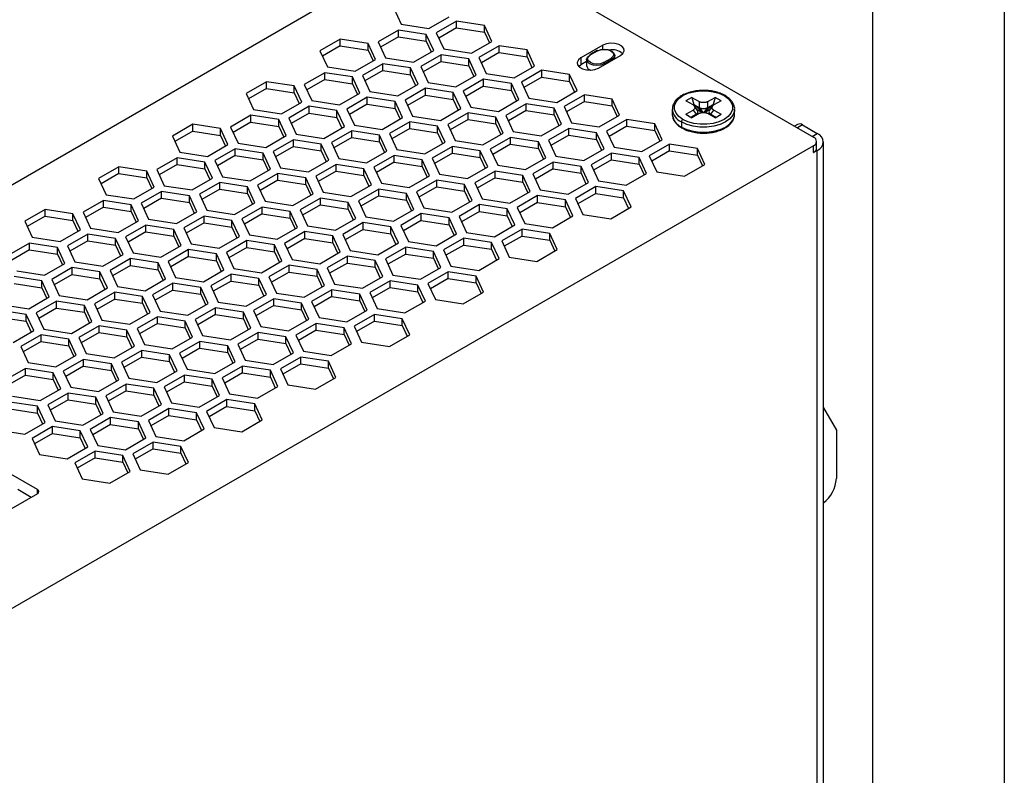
# Model space of a CAD drawing. Header units: millimetres. Extents: x 0 to 419, y 0 to 324.
# Tile 30 of 31: x 348 to 419, y 239 to 294. Entities that reach past the tile are written whole.
import ezdxf

# ---------------------------------------------------------------- set-up
doc = ezdxf.new("R2010")
doc.units = ezdxf.units.MM
doc.header["$LTSCALE"] = 1.5
doc.layers.add('TEXT', color=140, linetype='Continuous', lineweight=25)

msp = doc.modelspace()

# ---------------------------------------------------------------- linework, layer by layer
at = {"color": 7, "linetype": 'Continuous'}
msp.add_line((419.104, 323.854), (419.104, 0.004), dxfattribs=at)
for p, q in [((315.652, 263.426), (378.815, 299.889)), ((379.875, 299.889), (405.331, 285.194)), ((375.004, 294.505), (375.542, 293.346)), ((377.55, 293.036), (379.019, 293.884)), ((375.542, 293.346), (377.55, 293.036)), ((379.55, 293.578), (378.08, 292.73)), ((379.55, 293.088), (378.259, 292.343)), ((381.557, 293.267), (379.55, 293.578)), ((379.55, 293.088), (379.55, 293.578)), ((379.55, 293.088), (381.557, 292.777)), ((382.095, 292.108), (381.557, 293.267)), ((381.557, 292.777), (381.557, 293.267)), ((371.146, 292.278), (369.676, 291.43)), ((373.154, 291.968), (371.146, 292.278)), ((371.146, 291.788), (371.146, 292.278)), ((375.348, 292.928), (373.878, 292.08)), ((375.348, 292.438), (374.057, 291.693)), ((377.355, 292.617), (375.348, 292.928)), ((375.348, 292.438), (375.348, 292.928)), ((375.348, 292.438), (377.355, 292.128)), ((377.893, 291.458), (377.355, 292.617)), ((377.355, 292.128), (377.355, 292.617)), ((378.08, 292.73), (378.618, 291.571)), ((381.557, 292.777), (381.916, 292.005)), ((371.146, 291.788), (369.856, 291.043)), ((371.146, 291.788), (373.154, 291.478)), ((373.692, 290.809), (373.154, 291.968)), ((373.154, 291.478), (373.154, 291.968)), ((373.878, 292.08), (374.416, 290.921)), ((377.355, 292.128), (377.714, 291.355)), ((378.618, 291.571), (380.625, 291.26)), ((380.625, 291.26), (382.095, 292.108)), ((382.625, 291.802), (381.156, 290.954)), ((384.633, 291.492), (382.625, 291.802)), ((382.625, 291.312), (382.625, 291.802)), ((390.111, 291.837), (388.52, 290.919)), ((390.111, 291.531), (390.111, 291.837)), ((369.676, 291.43), (370.214, 290.271)), ((373.154, 291.478), (373.512, 290.705)), ((374.416, 290.921), (376.424, 290.61)), ((376.424, 290.61), (377.893, 291.458)), ((378.424, 291.152), (376.954, 290.304)), ((380.431, 290.842), (378.424, 291.152)), ((378.424, 290.662), (378.424, 291.152)), ((380.969, 289.683), (380.431, 290.842)), ((380.431, 290.352), (380.431, 290.842)), ((381.156, 290.954), (381.694, 289.795)), ((382.625, 291.312), (381.335, 290.567)), ((382.625, 291.312), (384.633, 291.002)), ((385.171, 290.333), (384.633, 291.492)), ((384.633, 291.002), (384.633, 291.492)), ((384.633, 291.002), (384.992, 290.229)), ((388.52, 290.919), (388.52, 290.429)), ((389.702, 291.443), (389.172, 291.137)), ((389.74, 291.439), (389.209, 291.133)), ((389.793, 290.184), (391.384, 291.103)), ((390.164, 290.582), (390.694, 290.888)), ((390.967, 290.862), (390.967, 291.103)), ((370.214, 290.271), (372.222, 289.96)), ((372.222, 289.96), (373.692, 290.809)), ((374.222, 290.502), (372.752, 289.654)), ((376.23, 290.192), (374.222, 290.502)), ((374.222, 290.012), (374.222, 290.502)), ((376.768, 289.033), (376.23, 290.192)), ((376.23, 289.702), (376.23, 290.192)), ((376.954, 290.304), (377.492, 289.145)), ((378.424, 290.662), (377.133, 289.918)), ((378.424, 290.662), (380.431, 290.352)), ((380.431, 290.352), (380.79, 289.579)), ((383.701, 289.484), (385.171, 290.333)), ((388.362, 290.306), (388.52, 290.429)), ((388.937, 290.669), (388.52, 290.429)), ((388.937, 290.796), (388.937, 290.368)), ((390.747, 290.796), (390.217, 290.49)), ((390.217, 290.49), (390.217, 290.429)), ((390.747, 290.735), (390.747, 290.796)), ((370.02, 289.852), (368.55, 289.004)), ((372.028, 289.542), (370.02, 289.852)), ((370.02, 289.363), (370.02, 289.852)), ((372.566, 288.383), (372.028, 289.542)), ((372.028, 289.052), (372.028, 289.542)), ((372.752, 289.654), (373.29, 288.495)), ((374.222, 290.012), (372.932, 289.268)), ((374.222, 290.012), (376.23, 289.702)), ((376.23, 289.702), (376.588, 288.929)), ((379.5, 288.834), (380.969, 289.683)), ((381.694, 289.795), (383.701, 289.484)), ((385.701, 290.027), (384.232, 289.178)), ((385.701, 289.537), (384.411, 288.792)), ((387.709, 289.716), (385.701, 290.027)), ((385.701, 289.537), (385.701, 290.027)), ((385.701, 289.537), (387.709, 289.226)), ((388.247, 288.557), (387.709, 289.716)), ((387.709, 289.226), (387.709, 289.716)), ((365.818, 289.202), (364.349, 288.354)), ((365.818, 288.713), (364.528, 287.968)), ((367.826, 288.892), (365.818, 289.202)), ((365.818, 288.713), (365.818, 289.202)), ((365.818, 288.713), (367.826, 288.402)), ((368.364, 287.733), (367.826, 288.892)), ((367.826, 288.402), (367.826, 288.892)), ((368.55, 289.004), (369.088, 287.845)), ((370.02, 289.363), (368.73, 288.618)), ((370.02, 289.363), (372.028, 289.052)), ((372.028, 289.052), (372.386, 288.279)), ((375.298, 288.184), (376.768, 289.033)), ((377.298, 288.727), (375.828, 287.878)), ((379.305, 288.416), (377.298, 288.727)), ((377.298, 288.237), (377.298, 288.727)), ((377.492, 289.145), (379.5, 288.834)), ((381.5, 289.377), (380.03, 288.528)), ((381.5, 288.887), (380.209, 288.142)), ((383.507, 289.066), (381.5, 289.377)), ((381.5, 288.887), (381.5, 289.377)), ((381.5, 288.887), (383.507, 288.576)), ((384.045, 287.907), (383.507, 289.066)), ((383.507, 288.576), (383.507, 289.066)), ((384.232, 289.178), (384.77, 288.019)), ((387.709, 289.226), (388.068, 288.454)), ((364.349, 288.354), (364.887, 287.195)), ((367.826, 288.402), (368.185, 287.629)), ((371.096, 287.534), (372.566, 288.383)), ((373.096, 288.077), (371.626, 287.228)), ((375.104, 287.766), (373.096, 288.077)), ((373.096, 287.587), (373.096, 288.077)), ((373.29, 288.495), (375.298, 288.184)), ((377.298, 288.237), (376.008, 287.492)), ((377.298, 288.237), (379.305, 287.926)), ((379.843, 287.257), (379.305, 288.416)), ((379.305, 287.926), (379.305, 288.416)), ((380.03, 288.528), (380.568, 287.369)), ((383.507, 288.576), (383.866, 287.804)), ((384.77, 288.019), (386.777, 287.709)), ((386.777, 287.709), (388.247, 288.557)), ((388.777, 288.251), (387.308, 287.402)), ((390.785, 287.94), (388.777, 288.251)), ((388.777, 287.761), (388.777, 288.251)), ((396.528, 288.072), (396.103, 287.827)), ((396.528, 288.072), (397.058, 287.766)), ((396.528, 288.072), (396.687, 287.551)), ((397.694, 287.766), (398.225, 288.072)), ((398.225, 288.072), (398.066, 287.551)), ((398.649, 287.827), (398.225, 288.072)), ((366.894, 286.885), (368.364, 287.733)), ((368.894, 287.427), (367.425, 286.578)), ((370.902, 287.116), (368.894, 287.427)), ((368.894, 286.937), (368.894, 287.427)), ((369.088, 287.845), (371.096, 287.534)), ((373.096, 287.587), (371.806, 286.842)), ((373.096, 287.587), (375.104, 287.276)), ((375.642, 286.607), (375.104, 287.766)), ((375.104, 287.276), (375.104, 287.766)), ((375.828, 287.878), (376.366, 286.719)), ((379.305, 287.926), (379.664, 287.154)), ((380.568, 287.369), (382.576, 287.059)), ((382.576, 287.059), (384.045, 287.907)), ((384.576, 287.601), (383.106, 286.753)), ((386.583, 287.29), (384.576, 287.601)), ((384.576, 287.111), (384.576, 287.601)), ((387.121, 286.131), (386.583, 287.29)), ((386.583, 286.8), (386.583, 287.29)), ((387.308, 287.402), (387.846, 286.243)), ((388.777, 287.761), (387.487, 287.016)), ((388.777, 287.761), (390.785, 287.45)), ((391.323, 286.781), (390.785, 287.94)), ((390.785, 287.45), (390.785, 287.94)), ((390.785, 287.45), (391.144, 286.678)), ((396.634, 287.521), (396.103, 287.827)), ((396.634, 287.521), (396.687, 287.551)), ((396.687, 287.551), (397.303, 286.976)), ((396.687, 287.551), (397.058, 287.337)), ((396.954, 287.114), (396.732, 287.434)), ((397.058, 287.766), (397.058, 287.337)), ((397.058, 287.337), (397.324, 286.979)), ((397.428, 286.979), (397.694, 287.337)), ((398.066, 287.551), (397.449, 286.976)), ((397.694, 287.337), (397.694, 287.766)), ((397.694, 287.337), (398.066, 287.551)), ((398.02, 287.434), (397.799, 287.114)), ((398.066, 287.551), (398.119, 287.521)), ((398.649, 287.827), (398.119, 287.521)), ((364.693, 286.777), (363.223, 285.928)), ((366.7, 286.466), (364.693, 286.777)), ((364.693, 286.287), (364.693, 286.777)), ((364.887, 287.195), (366.894, 286.885)), ((367.425, 286.578), (367.963, 285.419)), ((368.894, 286.937), (367.604, 286.192)), ((368.894, 286.937), (370.902, 286.626)), ((371.44, 285.957), (370.902, 287.116)), ((370.902, 286.626), (370.902, 287.116)), ((370.902, 286.626), (371.261, 285.854)), ((371.626, 287.228), (372.164, 286.069)), ((374.172, 285.759), (375.642, 286.607)), ((375.104, 287.276), (375.462, 286.504)), ((376.366, 286.719), (378.374, 286.409)), ((378.374, 286.409), (379.843, 287.257)), ((380.374, 286.951), (378.904, 286.103)), ((382.381, 286.64), (380.374, 286.951)), ((380.374, 286.461), (380.374, 286.951)), ((382.919, 285.481), (382.381, 286.64)), ((382.381, 286.151), (382.381, 286.64)), ((383.106, 286.753), (383.644, 285.594)), ((384.576, 287.111), (383.285, 286.366)), ((384.576, 287.111), (386.583, 286.8)), ((386.583, 286.8), (386.942, 286.028)), ((389.853, 285.933), (391.323, 286.781)), ((395.126, 287.214), (395.126, 286.847)), ((395.126, 286.847), (395.127, 286.81)), ((396.103, 286.847), (396.634, 287.153)), ((396.103, 286.847), (396.528, 286.602)), ((396.475, 286.633), (396.846, 286.847)), ((396.475, 286.633), (396.7, 286.702)), ((397.058, 286.908), (396.528, 286.602)), ((396.634, 287.153), (396.846, 286.847)), ((396.846, 286.847), (396.978, 286.862)), ((397.266, 286.972), (396.91, 287.177)), ((397.842, 287.177), (397.487, 286.972)), ((398.225, 286.602), (397.694, 286.908)), ((397.774, 286.862), (397.907, 286.847)), ((397.907, 286.847), (398.119, 287.153)), ((397.907, 286.847), (398.278, 286.633)), ((398.278, 286.633), (398.053, 286.702)), ((398.119, 287.153), (398.649, 286.847)), ((398.225, 286.602), (398.649, 286.847)), ((399.626, 286.847), (399.626, 287.214)), ((360.491, 286.127), (359.021, 285.278)), ((362.498, 285.816), (360.491, 286.127)), ((360.491, 285.637), (360.491, 286.127)), ((363.223, 285.928), (363.761, 284.769)), ((364.693, 286.287), (363.402, 285.542)), ((364.693, 286.287), (366.7, 285.976)), ((367.238, 285.307), (366.7, 286.466)), ((366.7, 285.976), (366.7, 286.466)), ((366.7, 285.976), (367.059, 285.204)), ((369.97, 285.109), (371.44, 285.957)), ((372.164, 286.069), (374.172, 285.759)), ((376.172, 286.301), (374.702, 285.453)), ((378.18, 285.991), (376.172, 286.301)), ((376.172, 285.811), (376.172, 286.301)), ((378.718, 284.832), (378.18, 285.991)), ((378.18, 285.501), (378.18, 285.991)), ((378.904, 286.103), (379.442, 284.944)), ((380.374, 286.461), (379.083, 285.716)), ((380.374, 286.461), (382.381, 286.151)), ((382.381, 286.151), (382.74, 285.378)), ((385.651, 285.283), (387.121, 286.131)), ((387.846, 286.243), (389.853, 285.933)), ((391.853, 286.475), (390.384, 285.627)), ((391.853, 285.985), (390.563, 285.24)), ((393.861, 286.165), (391.853, 286.475)), ((391.853, 285.985), (391.853, 286.475)), ((391.853, 285.985), (393.861, 285.675)), ((394.399, 285.006), (393.861, 286.165)), ((393.861, 285.675), (393.861, 286.165)), ((395.785, 286.296), (395.785, 285.929)), ((404.161, 286.119), (403.945, 285.994)), ((404.536, 286.082), (404.165, 285.867)), ((404.536, 286.082), (405.596, 285.469)), ((359.021, 285.278), (359.559, 284.119)), ((360.491, 285.637), (359.2, 284.892)), ((360.491, 285.637), (362.498, 285.326)), ((363.036, 284.657), (362.498, 285.816)), ((362.498, 285.326), (362.498, 285.816)), ((362.498, 285.326), (362.857, 284.554)), ((365.768, 284.459), (367.238, 285.307)), ((367.963, 285.419), (369.97, 285.109)), ((371.97, 285.651), (370.501, 284.803)), ((371.97, 285.161), (370.68, 284.416)), ((373.978, 285.341), (371.97, 285.651)), ((371.97, 285.161), (371.97, 285.651)), ((371.97, 285.161), (373.978, 284.851)), ((374.516, 284.182), (373.978, 285.341)), ((373.978, 284.851), (373.978, 285.341)), ((374.702, 285.453), (375.24, 284.294)), ((376.172, 285.811), (374.882, 285.066)), ((376.172, 285.811), (378.18, 285.501)), ((378.18, 285.501), (378.538, 284.728)), ((381.45, 284.633), (382.919, 285.481)), ((383.45, 285.175), (381.98, 284.327)), ((385.457, 284.865), (383.45, 285.175)), ((383.45, 284.685), (383.45, 285.175)), ((383.644, 285.594), (385.651, 285.283)), ((387.651, 285.825), (386.182, 284.977)), ((387.651, 285.335), (386.361, 284.59)), ((389.659, 285.515), (387.651, 285.825)), ((387.651, 285.335), (387.651, 285.825)), ((387.651, 285.335), (389.659, 285.025)), ((390.197, 284.356), (389.659, 285.515)), ((389.659, 285.025), (389.659, 285.515)), ((390.384, 285.627), (390.921, 284.468)), ((393.861, 285.675), (394.219, 284.902)), ((405.225, 285.255), (405.596, 285.469)), ((405.331, 284.581), (342.169, 248.119)), ((361.567, 283.809), (363.036, 284.657)), ((363.761, 284.769), (365.768, 284.459)), ((367.768, 285.001), (366.299, 284.153)), ((367.768, 284.511), (366.478, 283.766)), ((369.776, 284.691), (367.768, 285.001)), ((367.768, 284.511), (367.768, 285.001)), ((367.768, 284.511), (369.776, 284.201)), ((370.314, 283.532), (369.776, 284.691)), ((369.776, 284.201), (369.776, 284.691)), ((370.501, 284.803), (371.038, 283.644)), ((373.978, 284.851), (374.336, 284.078)), ((377.248, 283.983), (378.718, 284.832)), ((379.248, 284.525), (377.778, 283.677)), ((381.256, 284.215), (379.248, 284.525)), ((379.248, 284.035), (379.248, 284.525)), ((379.442, 284.944), (381.45, 284.633)), ((383.45, 284.685), (382.159, 283.941)), ((383.45, 284.685), (385.457, 284.375)), ((385.995, 283.706), (385.457, 284.865)), ((385.457, 284.375), (385.457, 284.865)), ((386.182, 284.977), (386.72, 283.818)), ((389.659, 285.025), (390.018, 284.252)), ((390.921, 284.468), (392.929, 284.157)), ((392.929, 284.157), (394.399, 285.006)), ((394.929, 284.7), (393.459, 283.851)), ((396.937, 284.389), (394.929, 284.7)), ((394.929, 284.21), (394.929, 284.7)), ((405.331, 284.092), (405.331, 284.581)), ((405.551, 284.398), (405.551, 284.888)), ((406.036, 209.898), (406.036, 284.857)), ((359.559, 284.119), (361.567, 283.809)), ((363.567, 284.351), (362.097, 283.503)), ((363.567, 283.861), (362.276, 283.116)), ((365.574, 284.041), (363.567, 284.351)), ((363.567, 283.861), (363.567, 284.351)), ((363.567, 283.861), (365.574, 283.551)), ((366.112, 282.882), (365.574, 284.041)), ((365.574, 283.551), (365.574, 284.041)), ((366.299, 284.153), (366.837, 282.994)), ((369.776, 284.201), (370.135, 283.428)), ((373.046, 283.333), (374.516, 284.182)), ((375.046, 283.875), (373.576, 283.027)), ((377.054, 283.565), (375.046, 283.875)), ((375.046, 283.386), (375.046, 283.875)), ((375.24, 284.294), (377.248, 283.983)), ((379.248, 284.035), (377.958, 283.291)), ((379.248, 284.035), (381.256, 283.725)), ((381.793, 283.056), (381.256, 284.215)), ((381.256, 283.725), (381.256, 284.215)), ((381.98, 284.327), (382.518, 283.168)), ((385.457, 284.375), (385.816, 283.602)), ((386.72, 283.818), (388.727, 283.507)), ((388.727, 283.507), (390.197, 284.356)), ((390.727, 284.05), (389.258, 283.201)), ((392.735, 283.739), (390.727, 284.05)), ((390.727, 283.56), (390.727, 284.05)), ((393.273, 282.58), (392.735, 283.739)), ((392.735, 283.249), (392.735, 283.739)), ((393.459, 283.851), (393.997, 282.692)), ((394.929, 284.21), (393.639, 283.465)), ((394.929, 284.21), (396.937, 283.899)), ((397.475, 283.23), (396.937, 284.389)), ((396.937, 283.899), (396.937, 284.389)), ((396.937, 283.899), (397.295, 283.126)), ((405.331, 284.092), (405.596, 284.245)), ((405.525, 284.286), (405.596, 284.245)), ((405.596, 209.286), (405.596, 284.245)), ((355.163, 283.051), (353.693, 282.203)), ((357.171, 282.741), (355.163, 283.051)), ((355.163, 282.561), (355.163, 283.051)), ((359.365, 283.701), (357.895, 282.853)), ((359.365, 283.211), (358.075, 282.466)), ((361.373, 283.391), (359.365, 283.701)), ((359.365, 283.211), (359.365, 283.701)), ((359.365, 283.211), (361.373, 282.901)), ((361.91, 282.232), (361.373, 283.391)), ((361.373, 282.901), (361.373, 283.391)), ((362.097, 283.503), (362.635, 282.344)), ((365.574, 283.551), (365.933, 282.778)), ((368.844, 282.683), (370.314, 283.532)), ((370.844, 283.225), (369.375, 282.377)), ((372.852, 282.915), (370.844, 283.225)), ((370.844, 282.736), (370.844, 283.225)), ((371.038, 283.644), (373.046, 283.333)), ((373.576, 283.027), (374.114, 281.868)), ((375.046, 283.386), (373.756, 282.641)), ((375.046, 283.386), (377.054, 283.075)), ((377.592, 282.406), (377.054, 283.565)), ((377.054, 283.075), (377.054, 283.565)), ((377.054, 283.075), (377.412, 282.302)), ((377.778, 283.677), (378.316, 282.518)), ((380.324, 282.207), (381.793, 283.056)), ((381.256, 283.725), (381.614, 282.952)), ((382.518, 283.168), (384.526, 282.857)), ((384.526, 282.857), (385.995, 283.706)), ((386.526, 283.4), (385.056, 282.551)), ((388.533, 283.089), (386.526, 283.4)), ((386.526, 282.91), (386.526, 283.4)), ((389.071, 281.93), (388.533, 283.089)), ((388.533, 282.599), (388.533, 283.089)), ((389.258, 283.201), (389.796, 282.042)), ((390.727, 283.56), (389.437, 282.815)), ((390.727, 283.56), (392.735, 283.249)), ((392.735, 283.249), (393.094, 282.477)), ((396.005, 282.382), (397.475, 283.23)), ((355.163, 282.561), (353.873, 281.817)), ((355.163, 282.561), (357.171, 282.251)), ((357.709, 281.582), (357.171, 282.741)), ((357.171, 282.251), (357.171, 282.741)), ((357.895, 282.853), (358.433, 281.694)), ((361.373, 282.901), (361.731, 282.128)), ((362.635, 282.344), (364.643, 282.033)), ((364.643, 282.033), (366.112, 282.882)), ((366.643, 282.576), (365.173, 281.727)), ((368.65, 282.265), (366.643, 282.576)), ((366.643, 282.086), (366.643, 282.576)), ((366.837, 282.994), (368.844, 282.683)), ((369.375, 282.377), (369.913, 281.218)), ((370.844, 282.736), (369.554, 281.991)), ((370.844, 282.736), (372.852, 282.425)), ((373.39, 281.756), (372.852, 282.915)), ((372.852, 282.425), (372.852, 282.915)), ((372.852, 282.425), (373.211, 281.652)), ((376.122, 281.557), (377.592, 282.406)), ((378.316, 282.518), (380.324, 282.207)), ((382.324, 282.75), (380.854, 281.901)), ((384.331, 282.439), (382.324, 282.75)), ((382.324, 282.26), (382.324, 282.75)), ((384.869, 281.28), (384.331, 282.439)), ((384.331, 281.949), (384.331, 282.439)), ((385.056, 282.551), (385.594, 281.392)), ((386.526, 282.91), (385.235, 282.165)), ((386.526, 282.91), (388.533, 282.599)), ((388.533, 282.599), (388.892, 281.827)), ((391.803, 281.732), (393.273, 282.58)), ((393.997, 282.692), (396.005, 282.382)), ((353.693, 282.203), (354.231, 281.044)), ((357.171, 282.251), (357.529, 281.478)), ((358.433, 281.694), (360.441, 281.383)), ((360.441, 281.383), (361.91, 282.232)), ((362.441, 281.926), (360.971, 281.077)), ((364.448, 281.615), (362.441, 281.926)), ((362.441, 281.436), (362.441, 281.926)), ((364.986, 280.456), (364.448, 281.615)), ((364.448, 281.125), (364.448, 281.615)), ((365.173, 281.727), (365.711, 280.568)), ((366.643, 282.086), (365.352, 281.341)), ((366.643, 282.086), (368.65, 281.775)), ((369.188, 281.106), (368.65, 282.265)), ((368.65, 281.775), (368.65, 282.265)), ((368.65, 281.775), (369.009, 281.002)), ((371.92, 280.908), (373.39, 281.756)), ((374.114, 281.868), (376.122, 281.557)), ((378.122, 282.1), (376.652, 281.251)), ((378.122, 281.61), (376.832, 280.865)), ((380.13, 281.789), (378.122, 282.1)), ((378.122, 281.61), (378.122, 282.1)), ((378.122, 281.61), (380.13, 281.299)), ((380.668, 280.63), (380.13, 281.789)), ((380.13, 281.299), (380.13, 281.789)), ((380.854, 281.901), (381.392, 280.742)), ((382.324, 282.26), (381.033, 281.515)), ((382.324, 282.26), (384.331, 281.949)), ((384.331, 281.949), (384.69, 281.177)), ((387.601, 281.082), (389.071, 281.93)), ((389.602, 281.624), (388.132, 280.776)), ((391.609, 281.313), (389.602, 281.624)), ((389.602, 281.134), (389.602, 281.624)), ((389.796, 282.042), (391.803, 281.732)), ((354.231, 281.044), (356.239, 280.733)), ((356.239, 280.733), (357.709, 281.582)), ((358.239, 281.276), (356.769, 280.427)), ((360.247, 280.965), (358.239, 281.276)), ((358.239, 280.786), (358.239, 281.276)), ((360.785, 279.806), (360.247, 280.965)), ((360.247, 280.475), (360.247, 280.965)), ((360.971, 281.077), (361.509, 279.918)), ((362.441, 281.436), (361.15, 280.691)), ((362.441, 281.436), (364.448, 281.125)), ((364.448, 281.125), (364.807, 280.353)), ((367.718, 280.258), (369.188, 281.106)), ((369.913, 281.218), (371.92, 280.908)), ((373.92, 281.45), (372.451, 280.601)), ((373.92, 280.96), (372.63, 280.215)), ((375.928, 281.139), (373.92, 281.45)), ((373.92, 280.96), (373.92, 281.45)), ((373.92, 280.96), (375.928, 280.649)), ((376.466, 279.98), (375.928, 281.139)), ((375.928, 280.649), (375.928, 281.139)), ((376.652, 281.251), (377.19, 280.092)), ((380.13, 281.299), (380.488, 280.527)), ((383.4, 280.432), (384.869, 281.28)), ((385.4, 280.974), (383.93, 280.126)), ((387.407, 280.663), (385.4, 280.974)), ((385.4, 280.484), (385.4, 280.974)), ((385.594, 281.392), (387.601, 281.082)), ((389.602, 281.134), (388.311, 280.389)), ((389.602, 281.134), (391.609, 280.823)), ((392.147, 280.154), (391.609, 281.313)), ((391.609, 280.823), (391.609, 281.313)), ((354.037, 280.626), (352.568, 279.777)), ((356.045, 280.315), (354.037, 280.626)), ((354.037, 280.136), (354.037, 280.626)), ((356.583, 279.156), (356.045, 280.315)), ((356.045, 279.825), (356.045, 280.315)), ((356.769, 280.427), (357.307, 279.268)), ((358.239, 280.786), (356.949, 280.041)), ((358.239, 280.786), (360.247, 280.475)), ((360.247, 280.475), (360.605, 279.703)), ((363.517, 279.608), (364.986, 280.456)), ((365.711, 280.568), (367.718, 280.258)), ((369.718, 280.8), (368.249, 279.951)), ((369.718, 280.31), (368.428, 279.565)), ((371.726, 280.489), (369.718, 280.8)), ((369.718, 280.31), (369.718, 280.8)), ((369.718, 280.31), (371.726, 279.999)), ((372.264, 279.33), (371.726, 280.489)), ((371.726, 279.999), (371.726, 280.489)), ((372.451, 280.601), (372.989, 279.442)), ((375.928, 280.649), (376.287, 279.877)), ((379.198, 279.782), (380.668, 280.63)), ((381.198, 280.324), (379.728, 279.476)), ((383.206, 280.014), (381.198, 280.324)), ((381.198, 279.834), (381.198, 280.324)), ((381.392, 280.742), (383.4, 280.432)), ((385.4, 280.484), (384.109, 279.739)), ((385.4, 280.484), (387.407, 280.174)), ((387.945, 279.504), (387.407, 280.663)), ((387.407, 280.174), (387.407, 280.663)), ((388.132, 280.776), (388.67, 279.617)), ((391.609, 280.823), (391.968, 280.051)), ((349.835, 279.976), (348.366, 279.127)), ((349.835, 279.486), (348.545, 278.741)), ((351.843, 279.665), (349.835, 279.976)), ((349.835, 279.486), (349.835, 279.976)), ((349.835, 279.486), (351.843, 279.175)), ((352.381, 278.506), (351.843, 279.665)), ((351.843, 279.175), (351.843, 279.665)), ((352.568, 279.777), (353.105, 278.618)), ((354.037, 280.136), (352.747, 279.391)), ((354.037, 280.136), (356.045, 279.825)), ((356.045, 279.825), (356.403, 279.053)), ((359.315, 278.958), (360.785, 279.806)), ((361.315, 279.5), (359.845, 278.652)), ((363.323, 279.189), (361.315, 279.5)), ((361.315, 279.01), (361.315, 279.5)), ((361.509, 279.918), (363.517, 279.608)), ((365.517, 280.15), (364.047, 279.301)), ((365.517, 279.66), (364.226, 278.915)), ((367.524, 279.839), (365.517, 280.15)), ((365.517, 279.66), (365.517, 280.15)), ((365.517, 279.66), (367.524, 279.349)), ((368.062, 278.68), (367.524, 279.839)), ((367.524, 279.349), (367.524, 279.839)), ((368.249, 279.951), (368.787, 278.792)), ((371.726, 279.999), (372.085, 279.227)), ((374.996, 279.132), (376.466, 279.98)), ((376.996, 279.674), (375.526, 278.826)), ((379.004, 279.364), (376.996, 279.674)), ((376.996, 279.184), (376.996, 279.674)), ((377.19, 280.092), (379.198, 279.782)), ((379.728, 279.476), (380.266, 278.317)), ((381.198, 279.834), (379.908, 279.089)), ((381.198, 279.834), (383.206, 279.524)), ((383.744, 278.855), (383.206, 280.014)), ((383.206, 279.524), (383.206, 280.014)), ((383.206, 279.524), (383.564, 278.751)), ((383.93, 280.126), (384.468, 278.967)), ((386.476, 278.656), (387.945, 279.504)), ((387.407, 280.174), (387.766, 279.401)), ((388.67, 279.617), (390.677, 279.306)), ((390.677, 279.306), (392.147, 280.154)), ((348.366, 279.127), (348.904, 277.968)), ((351.843, 279.175), (352.202, 278.403)), ((355.113, 278.308), (356.583, 279.156)), ((357.113, 278.85), (355.643, 278.002)), ((359.121, 278.539), (357.113, 278.85)), ((357.113, 278.36), (357.113, 278.85)), ((357.307, 279.268), (359.315, 278.958)), ((361.315, 279.01), (360.025, 278.265)), ((361.315, 279.01), (363.323, 278.699)), ((363.861, 278.03), (363.323, 279.189)), ((363.323, 278.699), (363.323, 279.189)), ((364.047, 279.301), (364.585, 278.142)), ((367.524, 279.349), (367.883, 278.577)), ((368.787, 278.792), (370.794, 278.482)), ((370.794, 278.482), (372.264, 279.33)), ((372.794, 279.024), (371.325, 278.176)), ((374.802, 278.714), (372.794, 279.024)), ((372.794, 278.534), (372.794, 279.024)), ((372.989, 279.442), (374.996, 279.132)), ((375.526, 278.826), (376.064, 277.667)), ((376.996, 279.184), (375.706, 278.439)), ((376.996, 279.184), (379.004, 278.874)), ((379.542, 278.205), (379.004, 279.364)), ((379.004, 278.874), (379.004, 279.364)), ((379.004, 278.874), (379.362, 278.101)), ((382.274, 278.006), (383.744, 278.855)), ((384.468, 278.967), (386.476, 278.656)), ((350.911, 277.658), (352.381, 278.506)), ((352.911, 278.2), (351.442, 277.352)), ((354.919, 277.89), (352.911, 278.2)), ((352.911, 277.71), (352.911, 278.2)), ((353.105, 278.618), (355.113, 278.308)), ((357.113, 278.36), (355.823, 277.615)), ((357.113, 278.36), (359.121, 278.05)), ((359.659, 277.38), (359.121, 278.539)), ((359.121, 278.05), (359.121, 278.539)), ((359.121, 278.05), (359.479, 277.277)), ((359.845, 278.652), (360.383, 277.493)), ((363.323, 278.699), (363.681, 277.927)), ((364.585, 278.142), (366.593, 277.832)), ((366.593, 277.832), (368.062, 278.68)), ((368.593, 278.374), (367.123, 277.526)), ((370.6, 278.064), (368.593, 278.374)), ((368.593, 277.884), (368.593, 278.374)), ((371.138, 276.905), (370.6, 278.064)), ((370.6, 277.574), (370.6, 278.064)), ((371.325, 278.176), (371.863, 277.017)), ((372.794, 278.534), (371.504, 277.789)), ((372.794, 278.534), (374.802, 278.224)), ((375.34, 277.555), (374.802, 278.714)), ((374.802, 278.224), (374.802, 278.714)), ((374.802, 278.224), (375.161, 277.451)), ((378.072, 277.356), (379.542, 278.205)), ((380.266, 278.317), (382.274, 278.006)), ((384.274, 278.548), (382.804, 277.7)), ((384.274, 278.058), (382.984, 277.314)), ((386.282, 278.238), (384.274, 278.548)), ((384.274, 278.058), (384.274, 278.548)), ((384.274, 278.058), (386.282, 277.748)), ((386.819, 277.079), (386.282, 278.238)), ((386.282, 277.748), (386.282, 278.238)), ((348.71, 277.55), (347.24, 276.702)), ((350.717, 277.24), (348.71, 277.55)), ((348.71, 277.06), (348.71, 277.55)), ((348.904, 277.968), (350.911, 277.658)), ((351.442, 277.352), (351.98, 276.193)), ((352.911, 277.71), (351.621, 276.965)), ((352.911, 277.71), (354.919, 277.4)), ((355.457, 276.731), (354.919, 277.89)), ((354.919, 277.4), (354.919, 277.89)), ((354.919, 277.4), (355.278, 276.627)), ((355.643, 278.002), (356.181, 276.843)), ((358.189, 276.532), (359.659, 277.38)), ((360.383, 277.493), (362.391, 277.182)), ((362.391, 277.182), (363.861, 278.03)), ((364.391, 277.724), (362.921, 276.876)), ((366.398, 277.414), (364.391, 277.724)), ((364.391, 277.234), (364.391, 277.724)), ((366.936, 276.255), (366.398, 277.414)), ((366.398, 276.924), (366.398, 277.414)), ((367.123, 277.526), (367.661, 276.367)), ((368.593, 277.884), (367.302, 277.139)), ((368.593, 277.884), (370.6, 277.574)), ((370.6, 277.574), (370.959, 276.801)), ((373.87, 276.706), (375.34, 277.555)), ((376.064, 277.667), (378.072, 277.356)), ((380.072, 277.898), (378.602, 277.05)), ((380.072, 277.409), (378.782, 276.664)), ((382.08, 277.588), (380.072, 277.898)), ((380.072, 277.409), (380.072, 277.898)), ((380.072, 277.409), (382.08, 277.098)), ((382.618, 276.429), (382.08, 277.588)), ((382.08, 277.098), (382.08, 277.588)), ((382.804, 277.7), (383.342, 276.541)), ((386.282, 277.748), (386.64, 276.975)), ((348.71, 277.06), (347.419, 276.315)), ((348.71, 277.06), (350.717, 276.75)), ((351.255, 276.081), (350.717, 277.24)), ((350.717, 276.75), (350.717, 277.24)), ((350.717, 276.75), (351.076, 275.977)), ((353.987, 275.882), (355.457, 276.731)), ((356.181, 276.843), (358.189, 276.532)), ((360.189, 277.074), (358.719, 276.226)), ((362.197, 276.764), (360.189, 277.074)), ((360.189, 276.584), (360.189, 277.074)), ((362.735, 275.605), (362.197, 276.764)), ((362.197, 276.274), (362.197, 276.764)), ((362.921, 276.876), (363.459, 275.717)), ((364.391, 277.234), (363.101, 276.489)), ((364.391, 277.234), (366.398, 276.924)), ((366.398, 276.924), (366.757, 276.151)), ((369.669, 276.056), (371.138, 276.905)), ((371.863, 277.017), (373.87, 276.706)), ((375.87, 277.248), (374.401, 276.4)), ((375.87, 276.759), (374.58, 276.014)), ((377.878, 276.938), (375.87, 277.248)), ((375.87, 276.759), (375.87, 277.248)), ((375.87, 276.759), (377.878, 276.448)), ((378.416, 275.779), (377.878, 276.938)), ((377.878, 276.448), (377.878, 276.938)), ((378.602, 277.05), (379.14, 275.891)), ((382.08, 277.098), (382.438, 276.325)), ((385.35, 276.23), (386.819, 277.079)), ((349.785, 275.232), (351.255, 276.081)), ((351.98, 276.193), (353.987, 275.882)), ((355.987, 276.424), (354.518, 275.576)), ((355.987, 275.934), (354.697, 275.19)), ((357.995, 276.114), (355.987, 276.424)), ((355.987, 275.934), (355.987, 276.424)), ((355.987, 275.934), (357.995, 275.624)), ((358.533, 274.955), (357.995, 276.114)), ((357.995, 275.624), (357.995, 276.114)), ((358.719, 276.226), (359.257, 275.067)), ((360.189, 276.584), (358.899, 275.839)), ((360.189, 276.584), (362.197, 276.274)), ((362.197, 276.274), (362.555, 275.501)), ((365.467, 275.406), (366.936, 276.255)), ((367.467, 275.949), (365.997, 275.1)), ((369.474, 275.638), (367.467, 275.949)), ((367.467, 275.459), (367.467, 275.949)), ((367.661, 276.367), (369.669, 276.056)), ((371.669, 276.599), (370.199, 275.75)), ((371.669, 276.109), (370.378, 275.364)), ((373.676, 276.288), (371.669, 276.599)), ((371.669, 276.109), (371.669, 276.599)), ((371.669, 276.109), (373.676, 275.798)), ((374.214, 275.129), (373.676, 276.288)), ((373.676, 275.798), (373.676, 276.288)), ((374.401, 276.4), (374.939, 275.241)), ((377.878, 276.448), (378.237, 275.675)), ((381.148, 275.58), (382.618, 276.429)), ((383.342, 276.541), (385.35, 276.23)), ((347.778, 275.543), (349.785, 275.232)), ((351.786, 275.774), (350.316, 274.926)), ((351.786, 275.285), (350.495, 274.54)), ((353.793, 275.464), (351.786, 275.774)), ((351.786, 275.285), (351.786, 275.774)), ((351.786, 275.285), (353.793, 274.974)), ((354.331, 274.305), (353.793, 275.464)), ((353.793, 274.974), (353.793, 275.464)), ((354.518, 275.576), (355.056, 274.417)), ((357.995, 275.624), (358.354, 274.851)), ((361.265, 274.756), (362.735, 275.605)), ((363.265, 275.299), (361.795, 274.45)), ((365.273, 274.988), (363.265, 275.299)), ((363.265, 274.809), (363.265, 275.299)), ((363.459, 275.717), (365.467, 275.406)), ((367.467, 275.459), (366.176, 274.714)), ((367.467, 275.459), (369.474, 275.148)), ((370.012, 274.479), (369.474, 275.638)), ((369.474, 275.148), (369.474, 275.638)), ((370.199, 275.75), (370.737, 274.591)), ((373.676, 275.798), (374.035, 275.025)), ((374.939, 275.241), (376.946, 274.931)), ((376.946, 274.931), (378.416, 275.779)), ((378.946, 275.473), (377.477, 274.624)), ((380.954, 275.162), (378.946, 275.473)), ((378.946, 274.983), (378.946, 275.473)), ((379.14, 275.891), (381.148, 275.58)), ((349.591, 274.814), (347.584, 275.124)), ((347.584, 274.635), (349.591, 274.324)), ((350.129, 273.655), (349.591, 274.814)), ((349.591, 274.324), (349.591, 274.814)), ((350.316, 274.926), (350.854, 273.767)), ((353.793, 274.974), (354.152, 274.201)), ((357.063, 274.106), (358.533, 274.955)), ((359.063, 274.649), (357.594, 273.8)), ((361.071, 274.338), (359.063, 274.649)), ((359.063, 274.159), (359.063, 274.649)), ((359.257, 275.067), (361.265, 274.756)), ((363.265, 274.809), (361.975, 274.064)), ((363.265, 274.809), (365.273, 274.498)), ((365.811, 273.829), (365.273, 274.988)), ((365.273, 274.498), (365.273, 274.988)), ((365.273, 274.498), (365.631, 273.726)), ((365.997, 275.1), (366.535, 273.941)), ((369.474, 275.148), (369.833, 274.376)), ((370.737, 274.591), (372.744, 274.281)), ((372.744, 274.281), (374.214, 275.129)), ((374.744, 274.823), (373.275, 273.974)), ((376.752, 274.512), (374.744, 274.823)), ((374.744, 274.333), (374.744, 274.823)), ((377.29, 273.353), (376.752, 274.512)), ((376.752, 274.022), (376.752, 274.512)), ((377.477, 274.624), (378.014, 273.465)), ((378.946, 274.983), (377.656, 274.238)), ((378.946, 274.983), (380.954, 274.672)), ((381.492, 274.003), (380.954, 275.162)), ((380.954, 274.672), (380.954, 275.162)), ((380.954, 274.672), (381.312, 273.9)), ((349.591, 274.324), (349.95, 273.551)), ((352.861, 273.456), (354.331, 274.305)), ((354.861, 273.999), (353.392, 273.15)), ((356.869, 273.688), (354.861, 273.999)), ((354.861, 273.509), (354.861, 273.999)), ((355.056, 274.417), (357.063, 274.106)), ((357.594, 273.8), (358.131, 272.641)), ((359.063, 274.159), (357.773, 273.414)), ((359.063, 274.159), (361.071, 273.848)), ((361.609, 273.179), (361.071, 274.338)), ((361.071, 273.848), (361.071, 274.338)), ((361.071, 273.848), (361.429, 273.076)), ((361.795, 274.45), (362.333, 273.291)), ((364.341, 272.981), (365.811, 273.829)), ((366.535, 273.941), (368.543, 273.631)), ((368.543, 273.631), (370.012, 274.479)), ((370.543, 274.173), (369.073, 273.324)), ((372.55, 273.862), (370.543, 274.173)), ((370.543, 273.683), (370.543, 274.173)), ((373.088, 272.703), (372.55, 273.862)), ((372.55, 273.372), (372.55, 273.862)), ((373.275, 273.974), (373.813, 272.815)), ((374.744, 274.333), (373.454, 273.588)), ((374.744, 274.333), (376.752, 274.022)), ((376.752, 274.022), (377.111, 273.25)), ((380.022, 273.155), (381.492, 274.003)), ((346.652, 273.117), (348.66, 272.807)), ((348.66, 272.807), (350.129, 273.655)), ((350.66, 273.349), (349.19, 272.5)), ((352.667, 273.038), (350.66, 273.349)), ((350.66, 272.859), (350.66, 273.349)), ((350.854, 273.767), (352.861, 273.456)), ((353.392, 273.15), (353.93, 271.991)), ((354.861, 273.509), (353.571, 272.764)), ((354.861, 273.509), (356.869, 273.198)), ((357.407, 272.529), (356.869, 273.688)), ((356.869, 273.198), (356.869, 273.688)), ((356.869, 273.198), (357.228, 272.426)), ((360.139, 272.331), (361.609, 273.179)), ((362.333, 273.291), (364.341, 272.981)), ((366.341, 273.523), (364.871, 272.675)), ((368.349, 273.212), (366.341, 273.523)), ((366.341, 273.033), (366.341, 273.523)), ((368.886, 272.053), (368.349, 273.212)), ((368.349, 272.722), (368.349, 273.212)), ((369.073, 273.324), (369.611, 272.165)), ((370.543, 273.683), (369.252, 272.938)), ((370.543, 273.683), (372.55, 273.372)), ((372.55, 273.372), (372.909, 272.6)), ((375.82, 272.505), (377.29, 273.353)), ((378.014, 273.465), (380.022, 273.155)), ((348.466, 272.388), (346.458, 272.699)), ((349.003, 271.229), (348.466, 272.388)), ((348.466, 271.898), (348.466, 272.388)), ((349.19, 272.5), (349.728, 271.341)), ((350.66, 272.859), (349.369, 272.114)), ((350.66, 272.859), (352.667, 272.548)), ((353.205, 271.879), (352.667, 273.038)), ((352.667, 272.548), (352.667, 273.038)), ((352.667, 272.548), (353.026, 271.776)), ((355.937, 271.681), (357.407, 272.529)), ((358.131, 272.641), (360.139, 272.331)), ((362.139, 272.873), (360.669, 272.025)), ((362.139, 272.383), (360.849, 271.638)), ((364.147, 272.562), (362.139, 272.873)), ((362.139, 272.383), (362.139, 272.873)), ((362.139, 272.383), (364.147, 272.073)), ((364.685, 271.403), (364.147, 272.562)), ((364.147, 272.073), (364.147, 272.562)), ((364.871, 272.675), (365.409, 271.516)), ((366.341, 273.033), (365.051, 272.288)), ((366.341, 273.033), (368.349, 272.722)), ((368.349, 272.722), (368.707, 271.95)), ((371.619, 271.855), (373.088, 272.703)), ((373.619, 272.397), (372.149, 271.549)), ((375.626, 272.087), (373.619, 272.397)), ((373.619, 271.907), (373.619, 272.397)), ((373.813, 272.815), (375.82, 272.505)), ((346.458, 272.209), (348.466, 271.898)), ((348.466, 271.898), (348.824, 271.126)), ((351.736, 271.031), (353.205, 271.879)), ((353.93, 271.991), (355.937, 271.681)), ((357.937, 272.223), (356.468, 271.375)), ((357.937, 271.733), (356.647, 270.988)), ((359.945, 271.913), (357.937, 272.223)), ((357.937, 271.733), (357.937, 272.223)), ((357.937, 271.733), (359.945, 271.423)), ((360.483, 270.754), (359.945, 271.913)), ((359.945, 271.423), (359.945, 271.913)), ((360.669, 272.025), (361.207, 270.866)), ((364.147, 272.073), (364.505, 271.3)), ((367.417, 271.205), (368.886, 272.053)), ((369.417, 271.747), (367.947, 270.899)), ((371.424, 271.437), (369.417, 271.747)), ((369.417, 271.257), (369.417, 271.747)), ((369.611, 272.165), (371.619, 271.855)), ((373.619, 271.907), (372.328, 271.162)), ((373.619, 271.907), (375.626, 271.597)), ((376.164, 270.928), (375.626, 272.087)), ((375.626, 271.597), (375.626, 272.087)), ((347.534, 270.381), (349.003, 271.229)), ((349.728, 271.341), (351.736, 271.031)), ((353.736, 271.573), (352.266, 270.725)), ((353.736, 271.083), (352.445, 270.338)), ((355.743, 271.263), (353.736, 271.573)), ((353.736, 271.083), (353.736, 271.573)), ((353.736, 271.083), (355.743, 270.773)), ((356.281, 270.104), (355.743, 271.263)), ((355.743, 270.773), (355.743, 271.263)), ((356.468, 271.375), (357.006, 270.216)), ((359.945, 271.423), (360.304, 270.65)), ((363.215, 270.555), (364.685, 271.403)), ((365.215, 271.097), (363.745, 270.249)), ((367.223, 270.787), (365.215, 271.097)), ((365.215, 270.607), (365.215, 271.097)), ((365.409, 271.516), (367.417, 271.205)), ((369.417, 271.257), (368.126, 270.512)), ((369.417, 271.257), (371.424, 270.947)), ((371.962, 270.278), (371.424, 271.437)), ((371.424, 270.947), (371.424, 271.437)), ((371.424, 270.947), (371.783, 270.174)), ((372.149, 271.549), (372.687, 270.39)), ((375.626, 271.597), (375.985, 270.824)), ((349.534, 270.923), (348.064, 270.075)), ((349.534, 270.433), (348.243, 269.688)), ((351.541, 270.613), (349.534, 270.923)), ((349.534, 270.433), (349.534, 270.923)), ((349.534, 270.433), (351.541, 270.123)), ((352.079, 269.454), (351.541, 270.613)), ((351.541, 270.123), (351.541, 270.613)), ((352.266, 270.725), (352.804, 269.566)), ((355.743, 270.773), (356.102, 270)), ((359.013, 269.905), (360.483, 270.754)), ((361.013, 270.447), (359.544, 269.599)), ((363.021, 270.137), (361.013, 270.447)), ((361.013, 269.957), (361.013, 270.447)), ((361.207, 270.866), (363.215, 270.555)), ((363.745, 270.249), (364.283, 269.09)), ((365.215, 270.607), (363.925, 269.862)), ((365.215, 270.607), (367.223, 270.297)), ((367.761, 269.628), (367.223, 270.787)), ((367.223, 270.297), (367.223, 270.787)), ((367.223, 270.297), (367.581, 269.524)), ((367.947, 270.899), (368.485, 269.74)), ((370.493, 269.429), (371.962, 270.278)), ((372.687, 270.39), (374.694, 270.079)), ((374.694, 270.079), (376.164, 270.928)), ((348.064, 270.075), (348.602, 268.916)), ((351.541, 270.123), (351.9, 269.35)), ((352.804, 269.566), (354.811, 269.255)), ((354.811, 269.255), (356.281, 270.104)), ((356.811, 269.797), (355.342, 268.949)), ((358.819, 269.487), (356.811, 269.797)), ((356.811, 269.307), (356.811, 269.797)), ((357.006, 270.216), (359.013, 269.905)), ((359.544, 269.599), (360.082, 268.44)), ((361.013, 269.957), (359.723, 269.213)), ((361.013, 269.957), (363.021, 269.647)), ((363.559, 268.978), (363.021, 270.137)), ((363.021, 269.647), (363.021, 270.137)), ((363.021, 269.647), (363.38, 268.874)), ((366.291, 268.779), (367.761, 269.628)), ((368.485, 269.74), (370.493, 269.429)), ((348.602, 268.916), (350.61, 268.605)), ((350.61, 268.605), (352.079, 269.454)), ((352.61, 269.147), (351.14, 268.299)), ((354.617, 268.837), (352.61, 269.147)), ((352.61, 268.658), (352.61, 269.147)), ((355.155, 267.678), (354.617, 268.837)), ((354.617, 268.347), (354.617, 268.837)), ((355.342, 268.949), (355.88, 267.79)), ((356.811, 269.307), (355.521, 268.563)), ((356.811, 269.307), (358.819, 268.997)), ((359.357, 268.328), (358.819, 269.487)), ((358.819, 268.997), (358.819, 269.487)), ((358.819, 268.997), (359.178, 268.224)), ((362.089, 268.129), (363.559, 268.978)), ((364.283, 269.09), (366.291, 268.779)), ((368.291, 269.322), (366.821, 268.473)), ((368.291, 268.832), (367.001, 268.087)), ((370.299, 269.011), (368.291, 269.322)), ((368.291, 268.832), (368.291, 269.322)), ((368.291, 268.832), (370.299, 268.521)), ((370.837, 267.852), (370.299, 269.011)), ((370.299, 268.521), (370.299, 269.011)), ((348.408, 268.498), (346.938, 267.649)), ((350.416, 268.187), (348.408, 268.498)), ((348.408, 268.008), (348.408, 268.498)), ((350.954, 267.028), (350.416, 268.187)), ((350.416, 267.697), (350.416, 268.187)), ((351.14, 268.299), (351.678, 267.14)), ((352.61, 268.658), (351.319, 267.913)), ((352.61, 268.658), (354.617, 268.347)), ((354.617, 268.347), (354.976, 267.574)), ((357.887, 267.479), (359.357, 268.328)), ((360.082, 268.44), (362.089, 268.129)), ((364.089, 268.672), (362.619, 267.823)), ((364.089, 268.182), (362.799, 267.437)), ((366.097, 268.361), (364.089, 268.672)), ((364.089, 268.182), (364.089, 268.672)), ((364.089, 268.182), (366.097, 267.871)), ((366.635, 267.202), (366.097, 268.361)), ((366.097, 267.871), (366.097, 268.361)), ((366.821, 268.473), (367.359, 267.314)), ((370.299, 268.521), (370.657, 267.749)), ((349.275, 259.752), (335.06, 267.959)), ((348.408, 268.008), (347.118, 267.263)), ((348.408, 268.008), (350.416, 267.697)), ((350.416, 267.697), (350.774, 266.924)), ((353.686, 266.83), (355.155, 267.678)), ((355.88, 267.79), (357.887, 267.479)), ((359.887, 268.022), (358.418, 267.173)), ((359.887, 267.532), (358.597, 266.787)), ((361.895, 267.711), (359.887, 268.022)), ((359.887, 267.532), (359.887, 268.022)), ((359.887, 267.532), (361.895, 267.221)), ((362.433, 266.552), (361.895, 267.711)), ((361.895, 267.221), (361.895, 267.711)), ((362.619, 267.823), (363.157, 266.664)), ((366.097, 267.871), (366.455, 267.099)), ((369.367, 267.004), (370.837, 267.852)), ((349.484, 266.18), (350.954, 267.028)), ((351.484, 266.722), (350.014, 265.873)), ((353.491, 266.411), (351.484, 266.722)), ((351.484, 266.232), (351.484, 266.722)), ((351.678, 267.14), (353.686, 266.83)), ((355.686, 267.372), (354.216, 266.523)), ((355.686, 266.882), (354.395, 266.137)), ((357.693, 267.061), (355.686, 267.372)), ((355.686, 266.882), (355.686, 267.372)), ((355.686, 266.882), (357.693, 266.571)), ((358.231, 265.902), (357.693, 267.061)), ((357.693, 266.571), (357.693, 267.061)), ((358.418, 267.173), (358.956, 266.014)), ((361.895, 267.221), (362.254, 266.449)), ((363.157, 266.664), (365.165, 266.354)), ((365.165, 266.354), (366.635, 267.202)), ((367.359, 267.314), (369.367, 267.004)), ((349.29, 265.761), (347.282, 266.072)), ((347.476, 266.49), (349.484, 266.18)), ((351.484, 266.232), (350.193, 265.487)), ((351.484, 266.232), (353.491, 265.921)), ((354.029, 265.252), (353.491, 266.411)), ((353.491, 265.921), (353.491, 266.411)), ((354.216, 266.523), (354.754, 265.364)), ((357.693, 266.571), (358.052, 265.799)), ((358.956, 266.014), (360.963, 265.704)), ((360.963, 265.704), (362.433, 266.552)), ((362.963, 266.246), (361.494, 265.398)), ((364.971, 265.935), (362.963, 266.246)), ((362.963, 265.756), (362.963, 266.246)), ((347.282, 265.582), (349.29, 265.271)), ((349.828, 264.602), (349.29, 265.761)), ((349.29, 265.271), (349.29, 265.761)), ((349.29, 265.271), (349.648, 264.499)), ((350.014, 265.873), (350.552, 264.714)), ((352.56, 264.404), (354.029, 265.252)), ((353.491, 265.921), (353.85, 265.149)), ((354.754, 265.364), (356.762, 265.054)), ((356.762, 265.054), (358.231, 265.902)), ((358.762, 265.596), (357.292, 264.748)), ((360.769, 265.286), (358.762, 265.596)), ((358.762, 265.106), (358.762, 265.596)), ((361.307, 264.127), (360.769, 265.286)), ((360.769, 264.796), (360.769, 265.286)), ((361.494, 265.398), (362.032, 264.239)), ((362.963, 265.756), (361.673, 265.011)), ((362.963, 265.756), (364.971, 265.446)), ((365.509, 264.777), (364.971, 265.935)), ((364.971, 265.446), (364.971, 265.935)), ((364.971, 265.446), (365.33, 264.673)), ((406.036, 265.662), (406.975, 264.034)), ((348.358, 263.754), (349.828, 264.602)), ((350.552, 264.714), (352.56, 264.404)), ((354.56, 264.946), (353.09, 264.098)), ((356.567, 264.636), (354.56, 264.946)), ((354.56, 264.456), (354.56, 264.946)), ((357.105, 263.477), (356.567, 264.636)), ((356.567, 264.146), (356.567, 264.636)), ((357.292, 264.748), (357.83, 263.589)), ((358.762, 265.106), (357.471, 264.361)), ((358.762, 265.106), (360.769, 264.796)), ((360.769, 264.796), (361.128, 264.023)), ((364.039, 263.928), (365.509, 264.777)), ((346.35, 264.064), (348.358, 263.754)), ((350.358, 264.296), (348.888, 263.448)), ((352.366, 263.986), (350.358, 264.296)), ((350.358, 263.806), (350.358, 264.296)), ((352.904, 262.827), (352.366, 263.986)), ((352.366, 263.496), (352.366, 263.986)), ((353.09, 264.098), (353.628, 262.939)), ((354.56, 264.456), (353.269, 263.711)), ((354.56, 264.456), (356.567, 264.146)), ((356.567, 264.146), (356.926, 263.373)), ((359.837, 263.278), (361.307, 264.127)), ((362.032, 264.239), (364.039, 263.928)), ((406.975, 264.034), (406.975, 260.544)), ((348.888, 263.448), (349.426, 262.289)), ((350.358, 263.806), (349.068, 263.061)), ((350.358, 263.806), (352.366, 263.496)), ((352.366, 263.496), (352.724, 262.723)), ((355.636, 262.628), (357.105, 263.477)), ((357.636, 263.17), (356.166, 262.322)), ((359.643, 262.86), (357.636, 263.17)), ((357.636, 262.681), (357.636, 263.17)), ((357.83, 263.589), (359.837, 263.278)), ((351.434, 261.978), (352.904, 262.827)), ((353.434, 262.521), (351.964, 261.672)), ((355.442, 262.21), (353.434, 262.521)), ((353.434, 262.031), (353.434, 262.521)), ((353.628, 262.939), (355.636, 262.628)), ((357.636, 262.681), (356.345, 261.936)), ((357.636, 262.681), (359.643, 262.37)), ((360.181, 261.701), (359.643, 262.86)), ((359.643, 262.37), (359.643, 262.86)), ((349.426, 262.289), (351.434, 261.978)), ((353.434, 262.031), (352.144, 261.286)), ((353.434, 262.031), (355.442, 261.72)), ((355.979, 261.051), (355.442, 262.21)), ((355.442, 261.72), (355.442, 262.21)), ((355.442, 261.72), (355.8, 260.947)), ((356.166, 262.322), (356.704, 261.163)), ((358.712, 260.852), (360.181, 261.701)), ((359.643, 262.37), (360.002, 261.597)), ((351.964, 261.672), (352.502, 260.513)), ((354.51, 260.203), (355.979, 261.051)), ((356.704, 261.163), (358.712, 260.852)), ((352.502, 260.513), (354.51, 260.203)), ((348.824, 259.186), (347.854, 259.746)), ((349.275, 259.446), (349.275, 259.752)), ((349.275, 259.446), (346.093, 257.609))]:
    msp.add_line(p, q)
at = {"flags": 128}
for points in [[(389.74, 291.439), (389.959, 291.524), (390.217, 291.553), (390.475, 291.524), (390.694, 291.439), (390.84, 291.313), (390.892, 291.164), (390.84, 291.015), (390.694, 290.888)], [(391.384, 291.103), (391.563, 291.25), (391.644, 291.425), (391.616, 291.604), (391.484, 291.768), (391.263, 291.896), (390.98, 291.972), (390.669, 291.987), (390.367, 291.941), (390.111, 291.837)], [(388.52, 290.919), (388.34, 290.771), (388.26, 290.597), (388.287, 290.417), (388.419, 290.253), (388.64, 290.126), (388.923, 290.05), (389.235, 290.034), (389.537, 290.081), (389.793, 290.184)], [(390.217, 290.49), (389.974, 290.396), (389.687, 290.363), (389.399, 290.396), (389.156, 290.49), (388.994, 290.631), (388.937, 290.796), (388.994, 290.962), (389.156, 291.103)], [(390.164, 290.582), (389.945, 290.498), (389.687, 290.468), (389.428, 290.498), (389.209, 290.582), (389.063, 290.708), (389.012, 290.858), (389.063, 291.007), (389.209, 291.133)], [(389.687, 291.409), (389.93, 291.503), (390.217, 291.535), (390.504, 291.503), (390.747, 291.409), (390.91, 291.268), (390.967, 291.103), (390.91, 290.937), (390.747, 290.796)], [(395.891, 286.48), (395.598, 286.692), (395.394, 286.937), (395.289, 287.201), (395.289, 287.473), (395.394, 287.737), (395.598, 287.982), (395.891, 288.194), (396.259, 288.363), (396.683, 288.481), (397.141, 288.542), (397.611, 288.542), (398.07, 288.481), (398.494, 288.363), (398.861, 288.194)], [(398.861, 288.194), (399.154, 287.982), (399.358, 287.737), (399.463, 287.473), (399.463, 287.201), (399.358, 286.937), (399.154, 286.692), (398.861, 286.48), (398.494, 286.31), (398.07, 286.193), (397.611, 286.132), (397.141, 286.132), (396.683, 286.193), (396.259, 286.31), (395.891, 286.48)], [(399.626, 287.202), (399.612, 287.069), (399.5, 286.785), (399.281, 286.523), (398.967, 286.296), (398.573, 286.115), (398.119, 285.988), (397.628, 285.924), (397.124, 285.924), (396.633, 285.988), (396.179, 286.115), (395.785, 286.296)], [(395.785, 285.929), (396.179, 285.747), (396.633, 285.621), (397.124, 285.556), (397.628, 285.556), (398.119, 285.621), (398.573, 285.747), (398.967, 285.929), (399.281, 286.156), (399.5, 286.418), (399.612, 286.702), (399.626, 286.847)], [(405.525, 284.286), (405.544, 284.341), (405.551, 284.398)]]:
    msp.add_lwpolyline(points, dxfattribs=at)
for centre, radius, start, end in [((389.194, 291.106), 0.0377, 125.69804, 185.62038), ((389.187, 291.102), 0.0377, 54.38183, 114.31395), ((389.718, 291.409), 0.0377, 54.38183, 114.31395), ((390.78, 290.349), 1.16, 49.01566, 101.00815), ((390.632, 290.791), 0.115, 2.60548, 57.39452), ((389.368, 290.442), 0.438, 189.7351, 248.95548), ((390.102, 290.485), 0.115, 2.60548, 57.39452), ((398.905, 288.133), 0.0755, 65.70911, 125.61616), ((396.225, 287.306), 1.101, 184.10352, 246.47779), ((396.238, 286.953), 1.12, 187.33266, 246.16783), ((396.016, 286.286), 0.231, 122.60548, 177.39452), ((395.857, 285.919), 0.0719, 172.74248, 235.96051), ((404.316, 285.775), 0.377, 54.38242, 114.30712), ((405.215, 284.888), 0.327, 290.78342, 69.21658), ((405.364, 284.857), 0.655, 290.78342, 69.21658), ((405.118, 284.499), 0.46, 297.64491, 332.34888), ((404.643, 260.659), 2.335, 306.61133, 357.17804), ((349.217, 259.599), 0.164, 290.78342, 69.21658)]:
    msp.add_arc(centre, radius, start, end)
for points, knots in [([(397.48, 288.574), (397.339, 288.574), (397.047, 288.574), (396.616, 288.507), (396.206, 288.392), (395.841, 288.228), (395.535, 288.021), (395.306, 287.777), (395.157, 287.508), (395.138, 287.319), (395.129, 287.229)], [0, 0, 0, 0, 0.118764, 0.245286, 0.37208, 0.499368, 0.627297, 0.755586, 0.882545, 1, 1, 1, 1]), ([(398.936, 288.202), (398.877, 288.234), (398.706, 288.326), (398.379, 288.447), (397.955, 288.537), (397.648, 288.579), (397.489, 288.574), (397.48, 288.574)], [0, 0, 0, 0, 0.147545, 0.426481, 0.705077, 0.983185, 1, 1, 1, 1]), ([(399.624, 287.2), (399.625, 287.205), (399.642, 287.301), (399.59, 287.492), (399.465, 287.751), (399.25, 287.996), (399.044, 288.131), (398.936, 288.202)], [0, 0, 0, 0, 0.011709, 0.251496, 0.490014, 0.733381, 1, 1, 1, 1]), ([(396.634, 287.521), (396.646, 287.513), (396.67, 287.498), (396.699, 287.474), (396.723, 287.447), (396.742, 287.42), (396.756, 287.393), (396.764, 287.365), (396.767, 287.33), (396.76, 287.288), (396.735, 287.239), (396.694, 287.193), (396.654, 287.167), (396.634, 287.153)], [0, 0, 0, 0, 0.074848, 0.148598, 0.221268, 0.292815, 0.363181, 0.432329, 0.500274, 0.61978, 0.743031, 0.86984, 1, 1, 1, 1]), ([(397.694, 287.766), (397.682, 287.759), (397.656, 287.745), (397.613, 287.728), (397.568, 287.714), (397.521, 287.703), (397.473, 287.695), (397.425, 287.691), (397.364, 287.689), (397.291, 287.693), (397.207, 287.707), (397.127, 287.731), (397.081, 287.754), (397.058, 287.766)], [0, 0, 0, 0, 0.0748485, 0.1485983, 0.2212681, 0.2928151, 0.363181, 0.4323293, 0.5002744, 0.6197804, 0.7430315, 0.8698401, 1, 1, 1, 1]), ([(397.058, 287.337), (397.071, 287.33), (397.097, 287.316), (397.14, 287.299), (397.185, 287.285), (397.232, 287.274), (397.28, 287.267), (397.328, 287.262), (397.388, 287.26), (397.462, 287.264), (397.545, 287.279), (397.626, 287.302), (397.671, 287.325), (397.694, 287.337)], [0, 0, 0, 0, 0.0749854, 0.148832, 0.2215541, 0.2931055, 0.3634257, 0.4324773, 0.5002751, 0.6195561, 0.7427379, 0.8696271, 1, 1, 1, 1]), ([(398.119, 287.153), (398.107, 287.161), (398.083, 287.176), (398.054, 287.2), (398.029, 287.227), (398.01, 287.254), (397.997, 287.281), (397.989, 287.309), (397.985, 287.344), (397.993, 287.386), (398.018, 287.435), (398.058, 287.481), (398.098, 287.507), (398.119, 287.521)], [0, 0, 0, 0, 0.074848, 0.148598, 0.221268, 0.292815, 0.363181, 0.432329, 0.500274, 0.61978, 0.743031, 0.86984, 1, 1, 1, 1]), ([(395.133, 286.805), (395.141, 286.727), (395.158, 286.557), (395.291, 286.31), (395.502, 286.065), (395.708, 285.93), (395.816, 285.86)], [0, 0, 0, 0, 0.212687, 0.463573, 0.719558, 1, 1, 1, 1]), ([(396.846, 286.847), (396.882, 286.874), (396.955, 286.927), (396.992, 287.031), (396.96, 287.096), (396.944, 287.128)], [0, 0, 0, 0, 0.335937, 0.67137, 1, 1, 1, 1]), ([(397.058, 286.908), (397.071, 286.915), (397.097, 286.929), (397.14, 286.946), (397.185, 286.96), (397.232, 286.971), (397.28, 286.979), (397.328, 286.983), (397.388, 286.985), (397.462, 286.981), (397.545, 286.967), (397.626, 286.943), (397.671, 286.92), (397.694, 286.908)], [0, 0, 0, 0, 0.0748485, 0.1485983, 0.2212681, 0.2928151, 0.363181, 0.4323293, 0.5002744, 0.6197804, 0.7430315, 0.8698401, 1, 1, 1, 1]), ([(397.411, 285.491), (397.506, 285.492), (397.751, 285.493), (398.136, 285.555), (398.547, 285.669), (398.912, 285.833), (399.216, 286.04), (399.45, 286.285), (399.587, 286.557), (399.642, 286.766), (399.622, 286.875), (399.619, 286.889)], [0, 0, 0, 0, 0.08091, 0.20928, 0.337926, 0.467073, 0.596871, 0.727035, 0.855847, 0.980953, 1, 1, 1, 1]), ([(397.809, 287.128), (397.793, 287.096), (397.761, 287.031), (397.798, 286.927), (397.87, 286.874), (397.907, 286.847)], [0, 0, 0, 0, 0.32863, 0.664063, 1, 1, 1, 1]), ([(395.816, 285.86), (395.876, 285.828), (396.047, 285.735), (396.374, 285.615), (396.797, 285.523), (397.151, 285.481), (397.356, 285.489), (397.411, 285.491)], [0, 0, 0, 0, 0.135887, 0.392784, 0.649367, 0.905501, 1, 1, 1, 1])]:
    msp.add_open_spline(points, degree=3, knots=knots)
at = {"layer": 'TEXT'}
msp.add_line((409.575, 314.325), (409.575, 9.525), dxfattribs=at)

doc.saveas('drawing.dxf')
